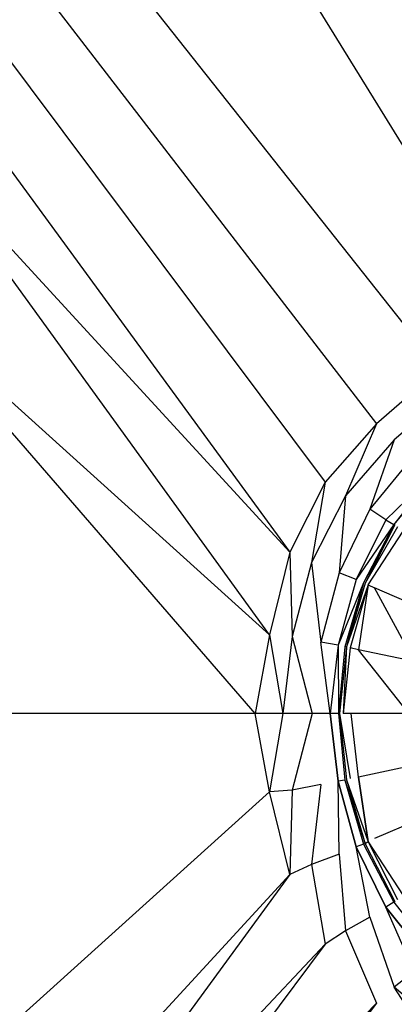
# Model space of a CAD drawing. Extents: x 0 to 1.6, y -1 to 0.
# Tile 5 of 18: x 0.67 to 0.74, y -0.56 to -0.37. Entities that reach past the tile are written whole.
import ezdxf

# ---------------------------------------------------------------- set-up
doc = ezdxf.new("R2010")
doc.units = 0
doc.layers.add('L1_WANNE_0_N_623245____REPLACEM', color=7, linetype='CONTINUOUS')

msp = doc.modelspace()

# ---------------------------------------------------------------- linework, layer by layer
at = {"layer": 'L1_WANNE_0_N_623245____REPLACEM', "color": 8}
for points, invisible_edges in [([(0.575102, -0.264196, 0.033069), (0.663576, -0.367558, 0.030542), (0.673675, -0.359179, 0.030536), (0.575102, -0.264196, 0.033069)], 14), ([(0.682167, -0.676368), (0.682159, -0.323679), (0.8, -0.287934), (0.682167, -0.676368)], 15), ([(0.682167, -0.676368), (0.8, -0.287934), (0.8, -0.712109), (0.682167, -0.676368)], 15), ([(0.670885, -0.668285), (0.670878, -0.331764), (0.682159, -0.323679), (0.670885, -0.668285)], 15), ([(0.670885, -0.668285), (0.682159, -0.323679), (0.682167, -0.676368), (0.670885, -0.668285)], 15), ([(0.660156, -0.65948), (0.670878, -0.331764), (0.670885, -0.668285), (0.660156, -0.65948)], 15), ([(0.8, -0.346721, 0.030677), (0.718197, -0.348661, 0.030682), (0.783444, -0.421542, 0.028753), (0.8, -0.346721, 0.030677)], 14), ([(0.766178, -0.426543, 0.028647), (0.718197, -0.348661, 0.030682), (0.687222, -0.352904, 0.030623), (0.766178, -0.426543, 0.028647)], 13), ([(0.718197, -0.348661, 0.030682), (0.766178, -0.426543, 0.028647), (0.783444, -0.421542, 0.028753), (0.718197, -0.348661, 0.030682)], 14), ([(0.751307, -0.433943, 0.028541), (0.687222, -0.352904, 0.030623), (0.673675, -0.359179, 0.030536), (0.751307, -0.433943, 0.028541)], 13), ([(0.687222, -0.352904, 0.030623), (0.751307, -0.433943, 0.028541), (0.766178, -0.426543, 0.028647), (0.687222, -0.352904, 0.030623)], 14), ([(0.739331, -0.444444, 0.028541), (0.673675, -0.359179, 0.030536), (0.663576, -0.367558, 0.030542), (0.739331, -0.444444, 0.028541)], 13), ([(0.673675, -0.359179, 0.030536), (0.739331, -0.444444, 0.028541), (0.751307, -0.433943, 0.028541), (0.673675, -0.359179, 0.030536)], 14), ([(0.729451, -0.455646, 0.028541), (0.663576, -0.367558, 0.030542), (0.655482, -0.377123, 0.030537), (0.729451, -0.455646, 0.028541)], 13), ([(0.663576, -0.367558, 0.030542), (0.729451, -0.455646, 0.028541), (0.739331, -0.444444, 0.028541), (0.663576, -0.367558, 0.030542)], 14), ([(0.722664, -0.469047, 0.028541), (0.655482, -0.377123, 0.030537), (0.64976, -0.389601, 0.030531), (0.722664, -0.469047, 0.028541)], 13), ([(0.655482, -0.377123, 0.030537), (0.722664, -0.469047, 0.028541), (0.729451, -0.455646, 0.028541), (0.655482, -0.377123, 0.030537)], 14), ([(0.718772, -0.484948, 0.028541), (0.64976, -0.389601, 0.030531), (0.646243, -0.419437, 0.030511), (0.718772, -0.484948, 0.028541)], 14), ([(0.722664, -0.469047, 0.028541), (0.64976, -0.389601, 0.030531), (0.718772, -0.484948, 0.028541), (0.722664, -0.469047, 0.028541)], 14), ([(0.716077, -0.50005, 0.028541), (0.646243, -0.419437, 0.030511), (0.64462, -0.500031, 0.030506), (0.716077, -0.50005, 0.028541)], 14), ([(0.718772, -0.484948, 0.028541), (0.646243, -0.419437, 0.030511), (0.716077, -0.50005, 0.028541), (0.718772, -0.484948, 0.028541)], 14), ([(0.751307, -0.433943, 0.028541), (0.739331, -0.444444, 0.028541), (0.742724, -0.447545, 0.028435), (0.751307, -0.433943, 0.028541)], 14), ([(0.754202, -0.437544, 0.028541), (0.751307, -0.433943, 0.028541), (0.742724, -0.447545, 0.028435), (0.754202, -0.437544, 0.028541)], 14), ([(0.746517, -0.450445, 0.028329), (0.754202, -0.437544, 0.028541), (0.742724, -0.447545, 0.028435), (0.746517, -0.450445, 0.028329)], 13), ([(0.733343, -0.458246, 0.028435), (0.739331, -0.444444, 0.028541), (0.729451, -0.455646, 0.028541), (0.733343, -0.458246, 0.028435)], 13), ([(0.739331, -0.444444, 0.028541), (0.733343, -0.458246, 0.028435), (0.742724, -0.447545, 0.028435), (0.739331, -0.444444, 0.028541)], 14), ([(0.738034, -0.460846, 0.028329), (0.742724, -0.447545, 0.028435), (0.733343, -0.458246, 0.028435), (0.738034, -0.460846, 0.028329)], 13), ([(0.742724, -0.447545, 0.028435), (0.738034, -0.460846, 0.028329), (0.746517, -0.450445, 0.028329), (0.742724, -0.447545, 0.028435)], 14), ([(0.746517, -0.450445, 0.028329), (0.738034, -0.460846, 0.028329), (0.741128, -0.462846, 0.027162), (0.746517, -0.450445, 0.028329)], 14), ([(0.749012, -0.452845, 0.027056), (0.746517, -0.450445, 0.028329), (0.741128, -0.462846, 0.027162), (0.749012, -0.452845, 0.027056)], 14), ([(0.741128, -0.462846, 0.027162), (0.750309, -0.453945, 0.023554), (0.749012, -0.452845, 0.027056), (0.741128, -0.462846, 0.027162)], 14), ([(0.750309, -0.453945, 0.023554), (0.741128, -0.462846, 0.027162), (0.742625, -0.463746, 0.023554), (0.750309, -0.453945, 0.023554)], 13), ([(0.750309, -0.453945, 0.023554), (0.742625, -0.463746, 0.023554), (0.750509, -0.454145, 0.020477), (0.750309, -0.453945, 0.023554)], 14), ([(0.750509, -0.454145, 0.020477), (0.742625, -0.463746, 0.023554), (0.742824, -0.463846, 0.020371), (0.750509, -0.454145, 0.020477)], 14), ([(0.726856, -0.471047, 0.028435), (0.729451, -0.455646, 0.028541), (0.722664, -0.469047, 0.028541), (0.726856, -0.471047, 0.028435)], 13), ([(0.729451, -0.455646, 0.028541), (0.726856, -0.471047, 0.028435), (0.733343, -0.458246, 0.028435), (0.729451, -0.455646, 0.028541)], 14), ([(0.732145, -0.473047, 0.028329), (0.733343, -0.458246, 0.028435), (0.726856, -0.471047, 0.028435), (0.732145, -0.473047, 0.028329)], 13), ([(0.733343, -0.458246, 0.028435), (0.732145, -0.473047, 0.028329), (0.738034, -0.460846, 0.028329), (0.733343, -0.458246, 0.028435)], 14), ([(0.738034, -0.460846, 0.028329), (0.732145, -0.473047, 0.028329), (0.735439, -0.474347, 0.026843), (0.738034, -0.460846, 0.028329)], 14), ([(0.741128, -0.462846, 0.027162), (0.738034, -0.460846, 0.028329), (0.735439, -0.474347, 0.026843), (0.741128, -0.462846, 0.027162)], 14), ([(0.741128, -0.462846, 0.027162), (0.735439, -0.474347, 0.026843), (0.742625, -0.463746, 0.023554), (0.741128, -0.462846, 0.027162)], 14), ([(0.742625, -0.463746, 0.023554), (0.735439, -0.474347, 0.026843), (0.736836, -0.474947, 0.023448), (0.742625, -0.463746, 0.023554)], 14), ([(0.742625, -0.463746, 0.023554), (0.736836, -0.474947, 0.023448), (0.742824, -0.463846, 0.020371), (0.742625, -0.463746, 0.023554)], 14), ([(0.742824, -0.463846, 0.020371), (0.736836, -0.474947, 0.023448), (0.737135, -0.475048, 0.020265), (0.742824, -0.463846, 0.020371)], 14), ([(0.742824, -0.463846, 0.020371), (0.737135, -0.475048, 0.020265), (0.743323, -0.464246, 0.018355), (0.742824, -0.463846, 0.020371)], 14), ([(0.743323, -0.464246, 0.018355), (0.737135, -0.475048, 0.020265), (0.737734, -0.475348, 0.018249), (0.743323, -0.464246, 0.018355)], 14), ([(0.737734, -0.475348, 0.018249), (0.744421, -0.465047, 0.016764), (0.743323, -0.464246, 0.018355), (0.737734, -0.475348, 0.018249)], 14), ([(0.744421, -0.465047, 0.016764), (0.737734, -0.475348, 0.018249), (0.738932, -0.475948, 0.016658), (0.744421, -0.465047, 0.016764)], 13), ([(0.749112, -0.480348, 0.008382), (0.744421, -0.465047, 0.016764), (0.738932, -0.475948, 0.016658), (0.749112, -0.480348, 0.008382)], 14), ([(0.723163, -0.485249, 0.028435), (0.722664, -0.469047, 0.028541), (0.718772, -0.484948, 0.028541), (0.723163, -0.485249, 0.028435)], 13), ([(0.722664, -0.469047, 0.028541), (0.723163, -0.485249, 0.028435), (0.726856, -0.471047, 0.028435), (0.722664, -0.469047, 0.028541)], 14), ([(0.728652, -0.486349, 0.028329), (0.726856, -0.471047, 0.028435), (0.723163, -0.485249, 0.028435), (0.728652, -0.486349, 0.028329)], 13), ([(0.726856, -0.471047, 0.028435), (0.728652, -0.486349, 0.028329), (0.732145, -0.473047, 0.028329), (0.726856, -0.471047, 0.028435)], 14), ([(0.732145, -0.473047, 0.028329), (0.728652, -0.486349, 0.028329), (0.731946, -0.486949, 0.026631), (0.732145, -0.473047, 0.028329)], 14), ([(0.735439, -0.474347, 0.026843), (0.732145, -0.473047, 0.028329), (0.731946, -0.486949, 0.026631), (0.735439, -0.474347, 0.026843)], 14), ([(0.735439, -0.474347, 0.026843), (0.731946, -0.486949, 0.026631), (0.736836, -0.474947, 0.023448), (0.735439, -0.474347, 0.026843)], 14), ([(0.736836, -0.474947, 0.023448), (0.731946, -0.486949, 0.026631), (0.733243, -0.487249, 0.023448), (0.736836, -0.474947, 0.023448)], 14), ([(0.736836, -0.474947, 0.023448), (0.733243, -0.487249, 0.023448), (0.733543, -0.487249, 0.020159), (0.736836, -0.474947, 0.023448)], 14), ([(0.736836, -0.474947, 0.023448), (0.733543, -0.487249, 0.020159), (0.737135, -0.475048, 0.020265), (0.736836, -0.474947, 0.023448)], 14), ([(0.737135, -0.475048, 0.020265), (0.733543, -0.487249, 0.020159), (0.737734, -0.475348, 0.018249), (0.737135, -0.475048, 0.020265)], 14), ([(0.737734, -0.475348, 0.018249), (0.733543, -0.487249, 0.020159), (0.734241, -0.487449, 0.018037), (0.737734, -0.475348, 0.018249)], 14), ([(0.737734, -0.475348, 0.018249), (0.734241, -0.487449, 0.018037), (0.735838, -0.487849, 0.016446), (0.737734, -0.475348, 0.018249)], 14), ([(0.737734, -0.475348, 0.018249), (0.735838, -0.487849, 0.016446), (0.738932, -0.475948, 0.016658), (0.737734, -0.475348, 0.018249)], 14), ([(0.746617, -0.490049, 0.008276), (0.738932, -0.475948, 0.016658), (0.735838, -0.487849, 0.016446), (0.746617, -0.490049, 0.008276)], 14), ([(0.749112, -0.480348, 0.008382), (0.738932, -0.475948, 0.016658), (0.746617, -0.490049, 0.008276), (0.749112, -0.480348, 0.008382)], 14), ([(0.721367, -0.50005, 0.028435), (0.718772, -0.484948, 0.028541), (0.716077, -0.50005, 0.028541), (0.721367, -0.50005, 0.028435)], 13), ([(0.718772, -0.484948, 0.028541), (0.721367, -0.50005, 0.028435), (0.723163, -0.485249, 0.028435), (0.718772, -0.484948, 0.028541)], 14), ([(0.726956, -0.50005, 0.028329), (0.723163, -0.485249, 0.028435), (0.721367, -0.50005, 0.028435), (0.726956, -0.50005, 0.028329)], 13), ([(0.723163, -0.485249, 0.028435), (0.726956, -0.50005, 0.028329), (0.728652, -0.486349, 0.028329), (0.723163, -0.485249, 0.028435)], 14), ([(0.730449, -0.50005, 0.026843), (0.728652, -0.486349, 0.028329), (0.726956, -0.50005, 0.028329), (0.730449, -0.50005, 0.026843)], 14), ([(0.731946, -0.486949, 0.026631), (0.728652, -0.486349, 0.028329), (0.730449, -0.50005, 0.026843), (0.731946, -0.486949, 0.026631)], 14), ([(0.731946, -0.486949, 0.026631), (0.730449, -0.50005, 0.026843), (0.732046, -0.50005, 0.023448), (0.731946, -0.486949, 0.026631)], 14), ([(0.731946, -0.486949, 0.026631), (0.732046, -0.50005, 0.023448), (0.733243, -0.487249, 0.023448), (0.731946, -0.486949, 0.026631)], 14), ([(0.733243, -0.487249, 0.023448), (0.732046, -0.50005, 0.023448), (0.732245, -0.50005, 0.020265), (0.733243, -0.487249, 0.023448)], 14), ([(0.733543, -0.487249, 0.020159), (0.733243, -0.487249, 0.023448), (0.732245, -0.50005, 0.020265), (0.733543, -0.487249, 0.020159)], 14), ([(0.732944, -0.50005, 0.018249), (0.733543, -0.487249, 0.020159), (0.732245, -0.50005, 0.020265), (0.732944, -0.50005, 0.018249)], 13), ([(0.733543, -0.487249, 0.020159), (0.732944, -0.50005, 0.018249), (0.734241, -0.487449, 0.018037), (0.733543, -0.487249, 0.020159)], 14), ([(0.734241, -0.487449, 0.018037), (0.732944, -0.50005, 0.018249), (0.734441, -0.50005, 0.016552), (0.734241, -0.487449, 0.018037)], 14), ([(0.735838, -0.487849, 0.016446), (0.734241, -0.487449, 0.018037), (0.734441, -0.50005, 0.016552), (0.735838, -0.487849, 0.016446)], 14), ([(0.745519, -0.50005, 0.008382), (0.735838, -0.487849, 0.016446), (0.734441, -0.50005, 0.016552), (0.745519, -0.50005, 0.008382)], 14), ([(0.746617, -0.490049, 0.008276), (0.735838, -0.487849, 0.016446), (0.745519, -0.50005, 0.008382), (0.746617, -0.490049, 0.008276)], 14), ([(0.716077, -0.50005, 0.028541), (0.64462, -0.500031, 0.030506), (0.646243, -0.580581, 0.030511), (0.716077, -0.50005, 0.028541)], 14), ([(0.718772, -0.515052, 0.028541), (0.716077, -0.50005, 0.028541), (0.646243, -0.580581, 0.030511), (0.718772, -0.515052, 0.028541)], 14), ([(0.718772, -0.515052, 0.028541), (0.721367, -0.50005, 0.028435), (0.716077, -0.50005, 0.028541), (0.718772, -0.515052, 0.028541)], 13), ([(0.721367, -0.50005, 0.028435), (0.718772, -0.515052, 0.028541), (0.723163, -0.514751, 0.028435), (0.721367, -0.50005, 0.028435)], 14), ([(0.723163, -0.514751, 0.028435), (0.726956, -0.50005, 0.028329), (0.721367, -0.50005, 0.028435), (0.723163, -0.514751, 0.028435)], 13), ([(0.726956, -0.50005, 0.028329), (0.723163, -0.514751, 0.028435), (0.728652, -0.513651, 0.028329), (0.726956, -0.50005, 0.028329)], 14), ([(0.730449, -0.50005, 0.026843), (0.726956, -0.50005, 0.028329), (0.728652, -0.513651, 0.028329), (0.730449, -0.50005, 0.026843)], 14), ([(0.731946, -0.513051, 0.026631), (0.730449, -0.50005, 0.026843), (0.728652, -0.513651, 0.028329), (0.731946, -0.513051, 0.026631)], 14), ([(0.730449, -0.50005, 0.026843), (0.731946, -0.513051, 0.026631), (0.733243, -0.512851, 0.023448), (0.730449, -0.50005, 0.026843)], 14), ([(0.732046, -0.50005, 0.023448), (0.730449, -0.50005, 0.026843), (0.733243, -0.512851, 0.023448), (0.732046, -0.50005, 0.023448)], 14), ([(0.732046, -0.50005, 0.023448), (0.733243, -0.512851, 0.023448), (0.733543, -0.512751, 0.020159), (0.732046, -0.50005, 0.023448)], 14), ([(0.732245, -0.50005, 0.020265), (0.732046, -0.50005, 0.023448), (0.733543, -0.512751, 0.020159), (0.732245, -0.50005, 0.020265)], 14), ([(0.734241, -0.512551, 0.018037), (0.732245, -0.50005, 0.020265), (0.733543, -0.512751, 0.020159), (0.734241, -0.512551, 0.018037)], 13), ([(0.732245, -0.50005, 0.020265), (0.734241, -0.512551, 0.018037), (0.732944, -0.50005, 0.018249), (0.732245, -0.50005, 0.020265)], 14), ([(0.734441, -0.50005, 0.016552), (0.732944, -0.50005, 0.018249), (0.734241, -0.512551, 0.018037), (0.734441, -0.50005, 0.016552)], 14), ([(0.735838, -0.512251, 0.016446), (0.734441, -0.50005, 0.016552), (0.734241, -0.512551, 0.018037), (0.735838, -0.512251, 0.016446)], 14), ([(0.745519, -0.50005, 0.008382), (0.734441, -0.50005, 0.016552), (0.735838, -0.512251, 0.016446), (0.745519, -0.50005, 0.008382)], 14), ([(0.746617, -0.509951, 0.008276), (0.745519, -0.50005, 0.008382), (0.735838, -0.512251, 0.016446), (0.746617, -0.509951, 0.008276)], 14), ([(0.746617, -0.509951, 0.008276), (0.735838, -0.512251, 0.016446), (0.738932, -0.524052, 0.016658), (0.746617, -0.509951, 0.008276)], 14), ([(0.749112, -0.519652, 0.008382), (0.746617, -0.509951, 0.008276), (0.738932, -0.524052, 0.016658), (0.749112, -0.519652, 0.008382)], 14), ([(0.726856, -0.529053, 0.028435), (0.728652, -0.513651, 0.028329), (0.723163, -0.514751, 0.028435), (0.726856, -0.529053, 0.028435)], 13), ([(0.728652, -0.513651, 0.028329), (0.726856, -0.529053, 0.028435), (0.732145, -0.527053, 0.028329), (0.728652, -0.513651, 0.028329)], 14), ([(0.732145, -0.527053, 0.028329), (0.731946, -0.513051, 0.026631), (0.728652, -0.513651, 0.028329), (0.732145, -0.527053, 0.028329)], 14), ([(0.733243, -0.512851, 0.023448), (0.731946, -0.513051, 0.026631), (0.736836, -0.525153, 0.023448), (0.733243, -0.512851, 0.023448)], 14), ([(0.731946, -0.513051, 0.026631), (0.735439, -0.525653, 0.026843), (0.736836, -0.525153, 0.023448), (0.731946, -0.513051, 0.026631)], 14), ([(0.735439, -0.525653, 0.026843), (0.731946, -0.513051, 0.026631), (0.732145, -0.527053, 0.028329), (0.735439, -0.525653, 0.026843)], 14), ([(0.733243, -0.512851, 0.023448), (0.737135, -0.525053, 0.020265), (0.733543, -0.512751, 0.020159), (0.733243, -0.512851, 0.023448)], 14), ([(0.737135, -0.525053, 0.020265), (0.733243, -0.512851, 0.023448), (0.736836, -0.525153, 0.023448), (0.737135, -0.525053, 0.020265)], 13), ([(0.733543, -0.512751, 0.020159), (0.737734, -0.524652, 0.018249), (0.734241, -0.512551, 0.018037), (0.733543, -0.512751, 0.020159)], 14), ([(0.737734, -0.524652, 0.018249), (0.733543, -0.512751, 0.020159), (0.737135, -0.525053, 0.020265), (0.737734, -0.524652, 0.018249)], 13), ([(0.737734, -0.524652, 0.018249), (0.735838, -0.512251, 0.016446), (0.734241, -0.512551, 0.018037), (0.737734, -0.524652, 0.018249)], 14), ([(0.735838, -0.512251, 0.016446), (0.737734, -0.524652, 0.018249), (0.738932, -0.524052, 0.016658), (0.735838, -0.512251, 0.016446)], 14), ([(0.718772, -0.515052, 0.028541), (0.646243, -0.580581, 0.030511), (0.64976, -0.610402, 0.030531), (0.718772, -0.515052, 0.028541)], 14), ([(0.722664, -0.530953, 0.028541), (0.718772, -0.515052, 0.028541), (0.64976, -0.610402, 0.030531), (0.722664, -0.530953, 0.028541)], 14), ([(0.722664, -0.530953, 0.028541), (0.723163, -0.514751, 0.028435), (0.718772, -0.515052, 0.028541), (0.722664, -0.530953, 0.028541)], 13), ([(0.723163, -0.514751, 0.028435), (0.722664, -0.530953, 0.028541), (0.726856, -0.529053, 0.028435), (0.723163, -0.514751, 0.028435)], 14), ([(0.749112, -0.519652, 0.008382), (0.738932, -0.524052, 0.016658), (0.744421, -0.534953, 0.016764), (0.749112, -0.519652, 0.008382)], 14), ([(0.736836, -0.525153, 0.023448), (0.735439, -0.525653, 0.026843), (0.742625, -0.536254, 0.023554), (0.736836, -0.525153, 0.023448)], 14), ([(0.737135, -0.525053, 0.020265), (0.736836, -0.525153, 0.023448), (0.742824, -0.536154, 0.020371), (0.737135, -0.525053, 0.020265)], 14), ([(0.736836, -0.525153, 0.023448), (0.742625, -0.536254, 0.023554), (0.742824, -0.536154, 0.020371), (0.736836, -0.525153, 0.023448)], 14), ([(0.737734, -0.524652, 0.018249), (0.737135, -0.525053, 0.020265), (0.743323, -0.535754, 0.018355), (0.737734, -0.524652, 0.018249)], 14), ([(0.737135, -0.525053, 0.020265), (0.742824, -0.536154, 0.020371), (0.743323, -0.535754, 0.018355), (0.737135, -0.525053, 0.020265)], 14), ([(0.737734, -0.524652, 0.018249), (0.744421, -0.534953, 0.016764), (0.738932, -0.524052, 0.016658), (0.737734, -0.524652, 0.018249)], 14), ([(0.744421, -0.534953, 0.016764), (0.737734, -0.524652, 0.018249), (0.743323, -0.535754, 0.018355), (0.744421, -0.534953, 0.016764)], 13), ([(0.733343, -0.541754, 0.028435), (0.732145, -0.527053, 0.028329), (0.726856, -0.529053, 0.028435), (0.733343, -0.541754, 0.028435)], 13), ([(0.738034, -0.539154, 0.028329), (0.735439, -0.525653, 0.026843), (0.732145, -0.527053, 0.028329), (0.738034, -0.539154, 0.028329)], 14), ([(0.732145, -0.527053, 0.028329), (0.733343, -0.541754, 0.028435), (0.738034, -0.539154, 0.028329), (0.732145, -0.527053, 0.028329)], 14), ([(0.741128, -0.537254, 0.027162), (0.735439, -0.525653, 0.026843), (0.738034, -0.539154, 0.028329), (0.741128, -0.537254, 0.027162)], 14), ([(0.735439, -0.525653, 0.026843), (0.741128, -0.537254, 0.027162), (0.742625, -0.536254, 0.023554), (0.735439, -0.525653, 0.026843)], 14), ([(0.729451, -0.544354, 0.028541), (0.726856, -0.529053, 0.028435), (0.722664, -0.530953, 0.028541), (0.729451, -0.544354, 0.028541)], 13), ([(0.726856, -0.529053, 0.028435), (0.729451, -0.544354, 0.028541), (0.733343, -0.541754, 0.028435), (0.726856, -0.529053, 0.028435)], 14), ([(0.655482, -0.62289, 0.030537), (0.722664, -0.530953, 0.028541), (0.64976, -0.610402, 0.030531), (0.655482, -0.62289, 0.030537)], 13), ([(0.722664, -0.530953, 0.028541), (0.655482, -0.62289, 0.030537), (0.729451, -0.544354, 0.028541), (0.722664, -0.530953, 0.028541)], 14), ([(0.742625, -0.536254, 0.023554), (0.741128, -0.537254, 0.027162), (0.750309, -0.546155, 0.023554), (0.742625, -0.536254, 0.023554)], 14), ([(0.742824, -0.536154, 0.020371), (0.742625, -0.536254, 0.023554), (0.750509, -0.545955, 0.020477), (0.742824, -0.536154, 0.020371)], 14), ([(0.742625, -0.536254, 0.023554), (0.750309, -0.546155, 0.023554), (0.750509, -0.545955, 0.020477), (0.742625, -0.536254, 0.023554)], 14), ([(0.746517, -0.549555, 0.028329), (0.741128, -0.537254, 0.027162), (0.738034, -0.539154, 0.028329), (0.746517, -0.549555, 0.028329)], 14), ([(0.741128, -0.537254, 0.027162), (0.749012, -0.547155, 0.027056), (0.750309, -0.546155, 0.023554), (0.741128, -0.537254, 0.027162)], 14), ([(0.749012, -0.547155, 0.027056), (0.741128, -0.537254, 0.027162), (0.746517, -0.549555, 0.028329), (0.749012, -0.547155, 0.027056)], 14), ([(0.742724, -0.552555, 0.028435), (0.738034, -0.539154, 0.028329), (0.733343, -0.541754, 0.028435), (0.742724, -0.552555, 0.028435)], 13), ([(0.738034, -0.539154, 0.028329), (0.742724, -0.552555, 0.028435), (0.746517, -0.549555, 0.028329), (0.738034, -0.539154, 0.028329)], 14), ([(0.739331, -0.555656, 0.028541), (0.733343, -0.541754, 0.028435), (0.729451, -0.544354, 0.028541), (0.739331, -0.555656, 0.028541)], 13), ([(0.733343, -0.541754, 0.028435), (0.739331, -0.555656, 0.028541), (0.742724, -0.552555, 0.028435), (0.733343, -0.541754, 0.028435)], 14), ([(0.663576, -0.632495, 0.030542), (0.729451, -0.544354, 0.028541), (0.655482, -0.62289, 0.030537), (0.663576, -0.632495, 0.030542)], 13), ([(0.729451, -0.544354, 0.028541), (0.663576, -0.632495, 0.030542), (0.739331, -0.555656, 0.028541), (0.729451, -0.544354, 0.028541)], 14), ([(0.754202, -0.562556, 0.028541), (0.746517, -0.549555, 0.028329), (0.742724, -0.552555, 0.028435), (0.754202, -0.562556, 0.028541)], 13), ([(0.751307, -0.566057, 0.028541), (0.742724, -0.552555, 0.028435), (0.739331, -0.555656, 0.028541), (0.751307, -0.566057, 0.028541)], 14), ([(0.754202, -0.562556, 0.028541), (0.742724, -0.552555, 0.028435), (0.751307, -0.566057, 0.028541), (0.754202, -0.562556, 0.028541)], 14), ([(0.673675, -0.640854, 0.030536), (0.739331, -0.555656, 0.028541), (0.663576, -0.632495, 0.030542), (0.673675, -0.640854, 0.030536)], 13), ([(0.739331, -0.555656, 0.028541), (0.673675, -0.640854, 0.030536), (0.751307, -0.566057, 0.028541), (0.739331, -0.555656, 0.028541)], 14)]:
    msp.add_3dface(points, dxfattribs=dict(at, invisible_edges=invisible_edges))

doc.saveas('drawing.dxf')
